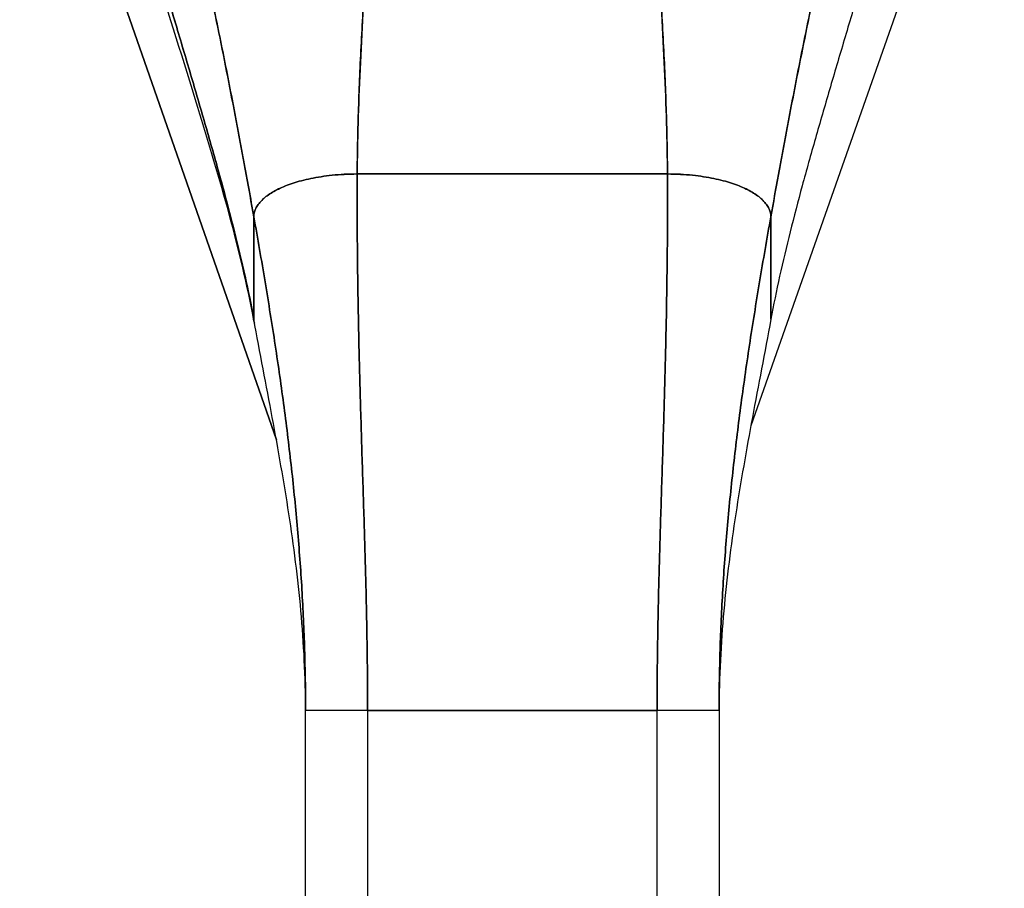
# Model space of a CAD drawing. Extents: x 807 to 1172, y 30 to 260.
# Tile 48 of 214: x 906.15 to 908.02, y 164.98 to 166.63. Entities that reach past the tile are written whole.
import ezdxf

# ---------------------------------------------------------------- set-up
doc = ezdxf.new("R2010")
doc.units = 0
doc.header["$LTSCALE"] = 4
doc.header["$MEASUREMENT"] = 0
doc.layers.get('0').update_dxf_attribs({"linetype": 'CONTINUOUS'})

msp = doc.modelspace()

# ---------------------------------------------------------------- linework, layer by layer
for p, q in [((906.1493, 167.2333), (906.638, 165.8313)), ((906.638, 165.8313), (906.1493, 167.2333)), ((908.0237, 167.2309), (907.5411, 165.8578)), ((906.7918, 166.3372), (907.3824, 166.3372)), ((907.3824, 166.3372), (906.7918, 166.3372)), ((906.595, 166.0608), (906.595, 166.2559)), ((906.595, 166.2559), (906.595, 166.0608)), ((907.5792, 166.2559), (907.5792, 166.0608)), ((907.5792, 166.0608), (907.5792, 166.2559)), ((906.6934, 164.3899), (906.6934, 165.316)), ((906.8115, 165.316), (906.6934, 165.316)), ((906.8115, 165.316), (906.8115, 164.3899)), ((906.8115, 165.316), (907.3627, 165.316)), ((907.3627, 165.316), (906.8115, 165.316)), ((907.3627, 164.3899), (907.3627, 165.316)), ((907.4808, 165.316), (907.3627, 165.316)), ((907.4808, 165.316), (907.4808, 164.3899))]:
    msp.add_line(p, q)
for points, knots in [([(906.4573, 166.9312), (906.4575, 166.9305), (906.4576, 166.9298), (906.4578, 166.9291), (906.467, 166.8895), (906.4759, 166.8504), (906.4846, 166.8117), (906.4932, 166.7731), (906.5015, 166.7349), (906.5096, 166.6969), (906.5176, 166.659), (906.5254, 166.6214), (906.5329, 166.5841), (906.5405, 166.5468), (906.5478, 166.5097), (906.5548, 166.4729), (906.5619, 166.4361), (906.5688, 166.3995), (906.5755, 166.3633), (906.5821, 166.3271), (906.5886, 166.2913), (906.595, 166.2559)], [0, 0, 0, 0, 0.002892, 0.002892, 0.002892, 0.169077, 0.169077, 0.169077, 0.335261, 0.335261, 0.335261, 0.501446, 0.501446, 0.501446, 0.667631, 0.667631, 0.667631, 0.833815, 0.833815, 0.833815, 1, 1, 1, 1]), ([(906.595, 166.2559), (906.5902, 166.2825), (906.5854, 166.3094), (906.5804, 166.3365), (906.5754, 166.3636), (906.5704, 166.3909), (906.5652, 166.4184), (906.56, 166.4458), (906.5548, 166.4735), (906.5494, 166.5013), (906.5439, 166.529), (906.5384, 166.557), (906.5327, 166.5851), (906.5271, 166.6132), (906.5213, 166.6414), (906.5153, 166.6698), (906.5093, 166.6982), (906.5032, 166.7268), (906.497, 166.7556), (906.4907, 166.7843), (906.4842, 166.8133), (906.4776, 166.8426), (906.471, 166.8719), (906.4643, 166.9014), (906.4573, 166.9312)], [0, 0, 0, 0, 0.125, 0.125, 0.125, 0.25, 0.25, 0.25, 0.375, 0.375, 0.375, 0.5, 0.5, 0.5, 0.625, 0.625, 0.625, 0.75, 0.75, 0.75, 0.875, 0.875, 0.875, 1, 1, 1, 1]), ([(907.5792, 166.2559), (907.5856, 166.2913), (907.5921, 166.3271), (907.5987, 166.3633), (907.6054, 166.3995), (907.6123, 166.4361), (907.6194, 166.4729), (907.6264, 166.5097), (907.6337, 166.5468), (907.6413, 166.5841), (907.6488, 166.6214), (907.6566, 166.659), (907.6646, 166.6969), (907.6727, 166.7349), (907.681, 166.7731), (907.6896, 166.8117), (907.6983, 166.8504), (907.7072, 166.8895), (907.7164, 166.9291), (907.7166, 166.9298), (907.7167, 166.9305), (907.7169, 166.9312)], [0, 0, 0, 0, 0.166185, 0.166185, 0.166185, 0.332369, 0.332369, 0.332369, 0.498554, 0.498554, 0.498554, 0.664739, 0.664739, 0.664739, 0.830923, 0.830923, 0.830923, 0.997108, 0.997108, 0.997108, 1, 1, 1, 1]), ([(907.7169, 166.9312), (907.7099, 166.9014), (907.7032, 166.8719), (907.6966, 166.8426), (907.69, 166.8133), (907.6835, 166.7843), (907.6772, 166.7556), (907.671, 166.7268), (907.6649, 166.6982), (907.6589, 166.6698), (907.6529, 166.6414), (907.6471, 166.6132), (907.6415, 166.5851), (907.6358, 166.557), (907.6303, 166.529), (907.6248, 166.5013), (907.6194, 166.4735), (907.6142, 166.4458), (907.609, 166.4184), (907.6038, 166.3909), (907.5988, 166.3636), (907.5938, 166.3365), (907.5888, 166.3094), (907.584, 166.2825), (907.5792, 166.2559)], [0, 0, 0, 0, 0.125, 0.125, 0.125, 0.25, 0.25, 0.25, 0.375, 0.375, 0.375, 0.5, 0.5, 0.5, 0.625, 0.625, 0.625, 0.75, 0.75, 0.75, 0.875, 0.875, 0.875, 1, 1, 1, 1]), ([(906.7918, 166.3372), (906.792, 166.3751), (906.7928, 166.4144), (906.7941, 166.4549), (906.7953, 166.4955), (906.7971, 166.5372), (906.7993, 166.5798), (906.8014, 166.6224), (906.804, 166.666), (906.8069, 166.7102), (906.8098, 166.7543), (906.813, 166.799), (906.8164, 166.8442)], [0, 0, 0, 0, 0.250198, 0.250198, 0.250198, 0.500396, 0.500396, 0.500396, 0.750593, 0.750593, 0.750593, 1, 1, 1, 1]), ([(906.8164, 166.8442), (906.814, 166.8133), (906.8118, 166.7827), (906.8097, 166.7523), (906.8072, 166.7153), (906.8048, 166.6788), (906.8027, 166.6427), (906.8006, 166.6067), (906.7988, 166.5712), (906.7972, 166.5364), (906.7956, 166.5016), (906.7944, 166.4675), (906.7935, 166.4343), (906.7925, 166.401), (906.792, 166.3686), (906.7918, 166.3372)], [0, 0, 0, 0, 0.170255, 0.170255, 0.170255, 0.377691, 0.377691, 0.377691, 0.585128, 0.585128, 0.585128, 0.792564, 0.792564, 0.792564, 1, 1, 1, 1]), ([(907.3824, 166.3372), (907.3822, 166.3686), (907.3817, 166.401), (907.3808, 166.4343), (907.3798, 166.4675), (907.3786, 166.5016), (907.377, 166.5364), (907.3754, 166.5712), (907.3736, 166.6067), (907.3715, 166.6427), (907.3694, 166.6788), (907.367, 166.7153), (907.3645, 166.7523), (907.3624, 166.7827), (907.3602, 166.8133), (907.3578, 166.8442)], [0, 0, 0, 0, 0.207436, 0.207436, 0.207436, 0.414872, 0.414872, 0.414872, 0.622309, 0.622309, 0.622309, 0.829745, 0.829745, 0.829745, 1, 1, 1, 1]), ([(907.3578, 166.8442), (907.3612, 166.799), (907.3644, 166.7543), (907.3673, 166.7102), (907.3702, 166.666), (907.3728, 166.6224), (907.3749, 166.5798), (907.3771, 166.5372), (907.3789, 166.4955), (907.3801, 166.4549), (907.3814, 166.4144), (907.3822, 166.3751), (907.3824, 166.3372)], [0, 0, 0, 0, 0.249407, 0.249407, 0.249407, 0.499604, 0.499604, 0.499604, 0.749802, 0.749802, 0.749802, 1, 1, 1, 1]), ([(906.595, 166.0608), (906.59, 166.0877), (906.5844, 166.115), (906.5783, 166.1428), (906.5721, 166.1705), (906.5654, 166.1987), (906.5582, 166.2273), (906.551, 166.256), (906.5433, 166.2851), (906.5353, 166.3147), (906.5273, 166.3442), (906.5189, 166.3743), (906.5102, 166.4048), (906.5015, 166.4353), (906.4925, 166.4662), (906.4833, 166.4975), (906.4742, 166.5288), (906.4648, 166.5604), (906.4553, 166.5923), (906.4459, 166.6243), (906.4363, 166.6564), (906.4268, 166.6887), (906.4172, 166.721), (906.4076, 166.7535), (906.3981, 166.7859)], [0, 0, 0, 0, 0.125, 0.125, 0.125, 0.25, 0.25, 0.25, 0.375, 0.375, 0.375, 0.5, 0.5, 0.5, 0.625, 0.625, 0.625, 0.75, 0.75, 0.75, 0.875001, 0.875001, 0.875001, 1, 1, 1, 1]), ([(906.3981, 166.7859), (906.4076, 166.7535), (906.4172, 166.7211), (906.4267, 166.6888), (906.4363, 166.6565), (906.4459, 166.6243), (906.4553, 166.5924), (906.4648, 166.5605), (906.4742, 166.5288), (906.4833, 166.4975), (906.4925, 166.4662), (906.5015, 166.4353), (906.5102, 166.4048), (906.5189, 166.3743), (906.5273, 166.3443), (906.5353, 166.3147), (906.5433, 166.2851), (906.551, 166.256), (906.5582, 166.2273), (906.5654, 166.1987), (906.5721, 166.1705), (906.5783, 166.1428), (906.5844, 166.115), (906.59, 166.0877), (906.595, 166.0608)], [0, 0, 0, 0, 0.124961, 0.124961, 0.124961, 0.249967, 0.249967, 0.249967, 0.374972, 0.374972, 0.374972, 0.499978, 0.499978, 0.499978, 0.624983, 0.624983, 0.624983, 0.749989, 0.749989, 0.749989, 0.874994, 0.874994, 0.874994, 1, 1, 1, 1]), ([(907.7761, 166.7859), (907.7666, 166.7535), (907.757, 166.721), (907.7474, 166.6887), (907.7379, 166.6564), (907.7283, 166.6243), (907.7189, 166.5923), (907.7094, 166.5604), (907.7, 166.5288), (907.6909, 166.4975), (907.6817, 166.4662), (907.6727, 166.4353), (907.664, 166.4048), (907.6553, 166.3743), (907.6469, 166.3442), (907.6389, 166.3147), (907.6309, 166.2851), (907.6232, 166.256), (907.616, 166.2273), (907.6088, 166.1987), (907.6021, 166.1705), (907.5959, 166.1428), (907.5898, 166.115), (907.5842, 166.0877), (907.5792, 166.0608)], [0, 0, 0, 0, 0.124999, 0.124999, 0.124999, 0.25, 0.25, 0.25, 0.375, 0.375, 0.375, 0.5, 0.5, 0.5, 0.625, 0.625, 0.625, 0.75, 0.75, 0.75, 0.875, 0.875, 0.875, 1, 1, 1, 1]), ([(906.5953, 166.057), (906.5704, 166.1922), (906.5299, 166.3292), (906.4612, 166.5522), (906.4334, 166.6401), (906.4069, 166.7275)], [0, 0, 0, 0, 1.122923, 1.122923, 1.857425, 1.857425, 1.857425, 1.857425]), ([(906.7918, 166.3372), (906.7833, 166.3372), (906.775, 166.337), (906.7671, 166.3366), (906.7591, 166.3361), (906.7515, 166.3355), (906.7441, 166.3348), (906.7368, 166.334), (906.7297, 166.3331), (906.7229, 166.3321), (906.7162, 166.331), (906.7097, 166.3298), (906.7035, 166.3286), (906.6973, 166.3273), (906.6914, 166.3259), (906.6858, 166.3244), (906.6801, 166.3229), (906.6748, 166.3213), (906.6696, 166.3196), (906.6645, 166.318), (906.6597, 166.3162), (906.6551, 166.3144), (906.6505, 166.3125), (906.6461, 166.3106), (906.642, 166.3087), (906.6379, 166.3067), (906.6341, 166.3046), (906.6305, 166.3025), (906.6269, 166.3003), (906.6235, 166.2981), (906.6204, 166.2959), (906.6173, 166.2936), (906.6144, 166.2912), (906.6118, 166.2888), (906.6092, 166.2864), (906.6069, 166.2839), (906.6049, 166.2813), (906.6028, 166.2787), (906.601, 166.2761), (906.5996, 166.2734), (906.5981, 166.2706), (906.597, 166.2678), (906.5962, 166.2649), (906.5954, 166.262), (906.595, 166.259), (906.595, 166.2559)], [0, 0, 0, 0, 0.066667, 0.066667, 0.066667, 0.133333, 0.133333, 0.133333, 0.2, 0.2, 0.2, 0.266667, 0.266667, 0.266667, 0.333333, 0.333333, 0.333333, 0.4, 0.4, 0.4, 0.466667, 0.466667, 0.466667, 0.533333, 0.533333, 0.533333, 0.6, 0.6, 0.6, 0.666667, 0.666667, 0.666667, 0.733333, 0.733333, 0.733333, 0.8, 0.8, 0.8, 0.866667, 0.866667, 0.866667, 0.933333, 0.933333, 0.933333, 1, 1, 1, 1]), ([(906.8115, 165.316), (906.8115, 165.3571), (906.8112, 165.3979), (906.8106, 165.4384), (906.81, 165.479), (906.8092, 165.5193), (906.8082, 165.5597), (906.8072, 165.6), (906.806, 165.6403), (906.8048, 165.6808), (906.8035, 165.7214), (906.8022, 165.7621), (906.8009, 165.8033), (906.7996, 165.8444), (906.7984, 165.8861), (906.7972, 165.9284), (906.796, 165.9708), (906.795, 166.0138), (906.7941, 166.0579), (906.7932, 166.102), (906.7925, 166.1471), (906.7921, 166.1936), (906.7917, 166.24), (906.7916, 166.2878), (906.7918, 166.3372)], [0, 0, 0, 0, 0.125, 0.125, 0.125, 0.25, 0.25, 0.25, 0.375, 0.375, 0.375, 0.5, 0.5, 0.5, 0.625, 0.625, 0.625, 0.75, 0.75, 0.75, 0.875, 0.875, 0.875, 1, 1, 1, 1]), ([(906.7918, 166.3372), (906.7916, 166.2878), (906.7917, 166.24), (906.7921, 166.1936), (906.7925, 166.1471), (906.7932, 166.102), (906.7941, 166.0579), (906.795, 166.0138), (906.796, 165.9708), (906.7972, 165.9284), (906.7984, 165.8861), (906.7996, 165.8444), (906.8009, 165.8033), (906.8022, 165.7621), (906.8035, 165.7214), (906.8048, 165.6808), (906.806, 165.6403), (906.8072, 165.6), (906.8082, 165.5597), (906.8092, 165.5193), (906.81, 165.479), (906.8106, 165.4384), (906.8112, 165.3979), (906.8115, 165.3571), (906.8115, 165.316)], [0, 0, 0, 0, 0.125, 0.125, 0.125, 0.25, 0.25, 0.25, 0.375, 0.375, 0.375, 0.5, 0.5, 0.5, 0.625, 0.625, 0.625, 0.75, 0.75, 0.75, 0.875, 0.875, 0.875, 1, 1, 1, 1]), ([(907.3627, 165.316), (907.3627, 165.3571), (907.363, 165.3979), (907.3636, 165.4384), (907.3642, 165.479), (907.365, 165.5193), (907.366, 165.5597), (907.367, 165.6), (907.3682, 165.6403), (907.3694, 165.6808), (907.3707, 165.7214), (907.372, 165.7621), (907.3733, 165.8033), (907.3746, 165.8444), (907.3758, 165.8861), (907.377, 165.9284), (907.3782, 165.9708), (907.3792, 166.0138), (907.3801, 166.0579), (907.381, 166.102), (907.3817, 166.1471), (907.3821, 166.1936), (907.3825, 166.24), (907.3826, 166.2878), (907.3824, 166.3372)], [0, 0, 0, 0, 0.125, 0.125, 0.125, 0.25, 0.25, 0.25, 0.375, 0.375, 0.375, 0.5, 0.5, 0.5, 0.625, 0.625, 0.625, 0.75, 0.75, 0.75, 0.875, 0.875, 0.875, 1, 1, 1, 1]), ([(907.3824, 166.3372), (907.3826, 166.2878), (907.3825, 166.24), (907.3821, 166.1936), (907.3817, 166.1471), (907.381, 166.102), (907.3801, 166.0579), (907.3792, 166.0138), (907.3782, 165.9708), (907.377, 165.9284), (907.3758, 165.8861), (907.3746, 165.8444), (907.3733, 165.8033), (907.372, 165.7621), (907.3707, 165.7214), (907.3694, 165.6808), (907.3682, 165.6403), (907.367, 165.6), (907.366, 165.5597), (907.365, 165.5193), (907.3642, 165.479), (907.3636, 165.4384), (907.363, 165.3979), (907.3627, 165.3571), (907.3627, 165.316)], [0, 0, 0, 0, 0.125, 0.125, 0.125, 0.25, 0.25, 0.25, 0.375, 0.375, 0.375, 0.5, 0.5, 0.5, 0.625, 0.625, 0.625, 0.75, 0.75, 0.75, 0.875, 0.875, 0.875, 1, 1, 1, 1]), ([(907.5792, 166.2559), (907.5792, 166.259), (907.5788, 166.262), (907.578, 166.2649), (907.5772, 166.2678), (907.5761, 166.2706), (907.5746, 166.2734), (907.5732, 166.2761), (907.5714, 166.2787), (907.5693, 166.2813), (907.5673, 166.2839), (907.565, 166.2864), (907.5624, 166.2888), (907.5598, 166.2912), (907.5569, 166.2936), (907.5538, 166.2959), (907.5507, 166.2981), (907.5473, 166.3003), (907.5437, 166.3025), (907.5401, 166.3046), (907.5363, 166.3067), (907.5322, 166.3087), (907.5281, 166.3106), (907.5237, 166.3125), (907.5191, 166.3144), (907.5145, 166.3162), (907.5097, 166.318), (907.5046, 166.3196), (907.4994, 166.3213), (907.4941, 166.3229), (907.4884, 166.3244), (907.4828, 166.3259), (907.4769, 166.3273), (907.4707, 166.3286), (907.4645, 166.3298), (907.458, 166.331), (907.4513, 166.3321), (907.4445, 166.3331), (907.4374, 166.334), (907.4301, 166.3348), (907.4227, 166.3355), (907.4151, 166.3361), (907.4071, 166.3366), (907.3992, 166.337), (907.3909, 166.3372), (907.3824, 166.3372)], [0, 0, 0, 0, 0.066667, 0.066667, 0.066667, 0.133333, 0.133333, 0.133333, 0.2, 0.2, 0.2, 0.266667, 0.266667, 0.266667, 0.333333, 0.333333, 0.333333, 0.4, 0.4, 0.4, 0.466667, 0.466667, 0.466667, 0.533333, 0.533333, 0.533333, 0.6, 0.6, 0.6, 0.666667, 0.666667, 0.666667, 0.733333, 0.733333, 0.733333, 0.8, 0.8, 0.8, 0.866667, 0.866667, 0.866667, 0.933333, 0.933333, 0.933333, 1, 1, 1, 1]), ([(906.6934, 165.316), (906.6934, 165.3547), (906.6928, 165.3932), (906.6916, 165.4316), (906.6905, 165.47), (906.6887, 165.5083), (906.6865, 165.5466), (906.6842, 165.5849), (906.6814, 165.6231), (906.6781, 165.6615), (906.6748, 165.6998), (906.671, 165.7382), (906.6667, 165.7768), (906.6624, 165.8154), (906.6577, 165.8541), (906.6525, 165.8932), (906.6473, 165.9323), (906.6417, 165.9716), (906.6357, 166.0114), (906.6296, 166.0512), (906.6232, 166.0913), (906.6164, 166.132), (906.6096, 166.1728), (906.6025, 166.214), (906.595, 166.2559)], [0, 0, 0, 0, 0.125, 0.125, 0.125, 0.25, 0.25, 0.25, 0.375, 0.375, 0.375, 0.5, 0.5, 0.5, 0.625, 0.625, 0.625, 0.75, 0.75, 0.75, 0.875, 0.875, 0.875, 1, 1, 1, 1]), ([(906.595, 166.2559), (906.6025, 166.214), (906.6096, 166.1728), (906.6164, 166.132), (906.6232, 166.0913), (906.6296, 166.0512), (906.6357, 166.0114), (906.6417, 165.9716), (906.6473, 165.9323), (906.6525, 165.8932), (906.6577, 165.8541), (906.6624, 165.8154), (906.6667, 165.7768), (906.671, 165.7382), (906.6748, 165.6998), (906.6781, 165.6615), (906.6814, 165.6231), (906.6842, 165.5849), (906.6865, 165.5466), (906.6887, 165.5083), (906.6905, 165.47), (906.6916, 165.4316), (906.6928, 165.3932), (906.6934, 165.3547), (906.6934, 165.316)], [0, 0, 0, 0, 0.125, 0.125, 0.125, 0.25, 0.25, 0.25, 0.375, 0.375, 0.375, 0.5, 0.5, 0.5, 0.625, 0.625, 0.625, 0.75, 0.75, 0.75, 0.875, 0.875, 0.875, 1, 1, 1, 1]), ([(907.4808, 165.316), (907.4808, 165.3547), (907.4814, 165.3932), (907.4826, 165.4316), (907.4837, 165.47), (907.4855, 165.5083), (907.4877, 165.5466), (907.49, 165.5849), (907.4928, 165.6231), (907.4961, 165.6615), (907.4994, 165.6998), (907.5032, 165.7382), (907.5075, 165.7768), (907.5118, 165.8154), (907.5165, 165.8541), (907.5217, 165.8932), (907.5269, 165.9323), (907.5325, 165.9716), (907.5385, 166.0114), (907.5446, 166.0512), (907.551, 166.0913), (907.5578, 166.132), (907.5646, 166.1728), (907.5717, 166.214), (907.5792, 166.2559)], [0, 0, 0, 0, 0.125, 0.125, 0.125, 0.25, 0.25, 0.25, 0.375, 0.375, 0.375, 0.5, 0.5, 0.5, 0.625, 0.625, 0.625, 0.75, 0.75, 0.75, 0.875, 0.875, 0.875, 1, 1, 1, 1]), ([(907.5792, 166.2559), (907.5717, 166.214), (907.5646, 166.1728), (907.5578, 166.132), (907.551, 166.0913), (907.5446, 166.0512), (907.5385, 166.0114), (907.5325, 165.9716), (907.5269, 165.9323), (907.5217, 165.8932), (907.5165, 165.8541), (907.5118, 165.8154), (907.5075, 165.7768), (907.5032, 165.7382), (907.4994, 165.6998), (907.4961, 165.6615), (907.4928, 165.6231), (907.49, 165.5849), (907.4877, 165.5466), (907.4855, 165.5083), (907.4837, 165.47), (907.4826, 165.4316), (907.4814, 165.3932), (907.4808, 165.3547), (907.4808, 165.316)], [0, 0, 0, 0, 0.125, 0.125, 0.125, 0.25, 0.25, 0.25, 0.375, 0.375, 0.375, 0.5, 0.5, 0.5, 0.625, 0.625, 0.625, 0.75, 0.75, 0.75, 0.875, 0.875, 0.875, 1, 1, 1, 1]), ([(906.6934, 165.316), (906.6934, 165.3481), (906.6926, 165.38), (906.6911, 165.4117), (906.6896, 165.4433), (906.6874, 165.4747), (906.6846, 165.5058), (906.6818, 165.537), (906.6785, 165.5679), (906.6746, 165.5987), (906.6708, 165.6295), (906.6665, 165.6601), (906.6618, 165.6906), (906.6571, 165.7211), (906.652, 165.7516), (906.6467, 165.7821), (906.6414, 165.8125), (906.6359, 165.843), (906.6301, 165.8737), (906.6244, 165.9043), (906.6186, 165.9352), (906.6127, 165.9663), (906.6068, 165.9974), (906.6008, 166.0289), (906.595, 166.0608)], [0, 0, 0, 0, 0.125, 0.125, 0.125, 0.25, 0.25, 0.25, 0.375, 0.375, 0.375, 0.5, 0.5, 0.5, 0.625, 0.625, 0.625, 0.75, 0.75, 0.75, 0.875, 0.875, 0.875, 1, 1, 1, 1]), ([(906.595, 166.0608), (906.595, 166.0586), (906.5953, 166.0566), (906.5959, 166.0548), (906.596, 166.0543), (906.5962, 166.0538), (906.5963, 166.0533)], [0, 0, 0, 0, 0.0625, 0.0625, 0.0625, 0.07902478, 0.07902478, 0.07902478, 0.07902478]), ([(907.5792, 166.0608), (907.5734, 166.0289), (907.5674, 165.9974), (907.5615, 165.9663), (907.5556, 165.9352), (907.5498, 165.9043), (907.5441, 165.8737), (907.5383, 165.843), (907.5328, 165.8125), (907.5275, 165.7821), (907.5222, 165.7516), (907.5171, 165.7211), (907.5124, 165.6906), (907.5077, 165.6601), (907.5034, 165.6295), (907.4996, 165.5987), (907.4957, 165.5679), (907.4924, 165.537), (907.4896, 165.5058), (907.4868, 165.4747), (907.4846, 165.4433), (907.4831, 165.4117), (907.4816, 165.38), (907.4808, 165.3481), (907.4808, 165.316)], [0, 0, 0, 0, 0.125, 0.125, 0.125, 0.25, 0.25, 0.25, 0.375, 0.375, 0.375, 0.5, 0.5, 0.5, 0.625, 0.625, 0.625, 0.75, 0.75, 0.75, 0.875, 0.875, 0.875, 1, 1, 1, 1]), ([(906.8115, 165.316), (906.8051, 165.316), (906.7991, 165.316), (906.7934, 165.316), (906.7878, 165.316), (906.7825, 165.316), (906.7776, 165.316), (906.7727, 165.316), (906.7682, 165.316), (906.764, 165.316), (906.7598, 165.316), (906.7559, 165.316), (906.7523, 165.316), (906.7486, 165.316), (906.7453, 165.316), (906.7422, 165.316), (906.7391, 165.316), (906.7362, 165.316), (906.7336, 165.316), (906.7309, 165.316), (906.7284, 165.316), (906.726, 165.316), (906.7237, 165.316), (906.7215, 165.316), (906.7194, 165.316), (906.7174, 165.316), (906.7154, 165.316), (906.7136, 165.316), (906.7117, 165.316), (906.71, 165.316), (906.7084, 165.316), (906.7067, 165.316), (906.7052, 165.316), (906.7038, 165.316), (906.7023, 165.316), (906.701, 165.316), (906.6998, 165.316), (906.6985, 165.316), (906.6975, 165.316), (906.6965, 165.316), (906.6956, 165.316), (906.6948, 165.316), (906.6943, 165.316), (906.6937, 165.316), (906.6934, 165.316), (906.6934, 165.316)], [0, 0, 0, 0, 0.066667, 0.066667, 0.066667, 0.133333, 0.133333, 0.133333, 0.2, 0.2, 0.2, 0.266667, 0.266667, 0.266667, 0.333333, 0.333333, 0.333333, 0.4, 0.4, 0.4, 0.466667, 0.466667, 0.466667, 0.533333, 0.533333, 0.533333, 0.6, 0.6, 0.6, 0.666667, 0.666667, 0.666667, 0.733333, 0.733333, 0.733333, 0.8, 0.8, 0.8, 0.866667, 0.866667, 0.866667, 0.933333, 0.933333, 0.933333, 1, 1, 1, 1]), ([(907.4808, 165.316), (907.4808, 165.316), (907.4805, 165.316), (907.4799, 165.316), (907.4794, 165.316), (907.4786, 165.316), (907.4777, 165.316), (907.4768, 165.316), (907.4757, 165.316), (907.4744, 165.316), (907.4732, 165.316), (907.4719, 165.316), (907.4704, 165.316), (907.469, 165.316), (907.4675, 165.316), (907.4658, 165.316), (907.4642, 165.316), (907.4625, 165.316), (907.4606, 165.316), (907.4588, 165.316), (907.4568, 165.316), (907.4548, 165.316), (907.4527, 165.316), (907.4505, 165.316), (907.4482, 165.316), (907.4458, 165.316), (907.4433, 165.316), (907.4406, 165.316), (907.438, 165.316), (907.4351, 165.316), (907.432, 165.316), (907.4289, 165.316), (907.4256, 165.316), (907.4219, 165.316), (907.4183, 165.316), (907.4144, 165.316), (907.4102, 165.316), (907.406, 165.316), (907.4015, 165.316), (907.3966, 165.316), (907.3917, 165.316), (907.3864, 165.316), (907.3808, 165.316), (907.3751, 165.316), (907.3691, 165.316), (907.3627, 165.316)], [0, 0, 0, 0, 0.066667, 0.066667, 0.066667, 0.133333, 0.133333, 0.133333, 0.2, 0.2, 0.2, 0.266667, 0.266667, 0.266667, 0.333333, 0.333333, 0.333333, 0.4, 0.4, 0.4, 0.466667, 0.466667, 0.466667, 0.533333, 0.533333, 0.533333, 0.6, 0.6, 0.6, 0.666667, 0.666667, 0.666667, 0.733333, 0.733333, 0.733333, 0.8, 0.8, 0.8, 0.866667, 0.866667, 0.866667, 0.933333, 0.933333, 0.933333, 1, 1, 1, 1])]:
    msp.add_open_spline(points, degree=3, knots=knots)
for points in [[(906.595, 166.2559), (906.595, 166.259), (906.5958, 166.265), (906.5993, 166.2734), (906.6046, 166.2814), (906.6116, 166.2889), (906.6202, 166.2959), (906.6302, 166.3025), (906.6418, 166.3087), (906.6548, 166.3145), (906.6694, 166.3197), (906.6855, 166.3245), (906.7032, 166.3287), (906.7227, 166.3322), (906.7438, 166.3349), (906.7667, 166.3367), (906.7833, 166.3372), (906.7918, 166.3372)], [(907.3824, 166.3372), (907.3909, 166.3372), (907.4075, 166.3367), (907.4304, 166.3349), (907.4515, 166.3322), (907.471, 166.3287), (907.4887, 166.3245), (907.5048, 166.3197), (907.5194, 166.3145), (907.5324, 166.3087), (907.544, 166.3025), (907.554, 166.2959), (907.5626, 166.2889), (907.5696, 166.2814), (907.5749, 166.2734), (907.5784, 166.265), (907.5792, 166.259), (907.5792, 166.2559)]]:
    msp.add_open_spline(points, degree=3)

doc.saveas('drawing.dxf')
